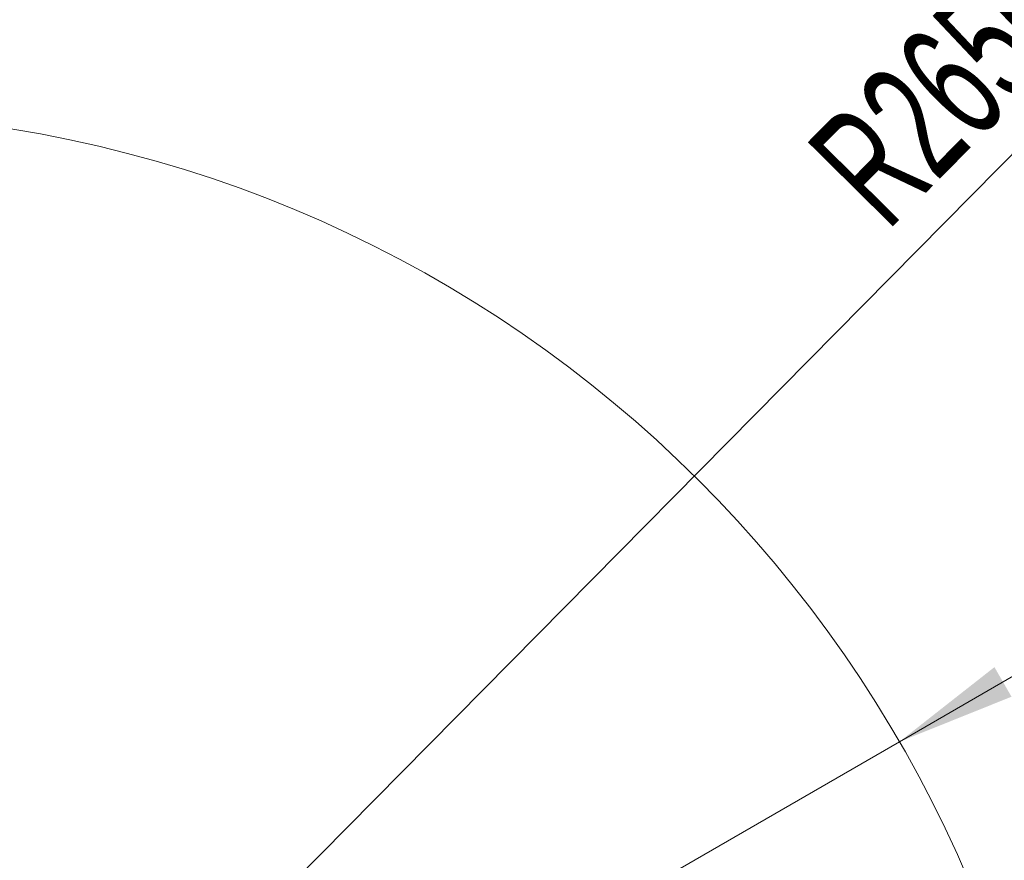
# Model space of a CAD drawing. Header units: millimetres. Extents: x 0 to 14900, y 0 to 10500.
# Tile 45 of 54: x 11145 to 11866, y 7147 to 7762. Entities that reach past the tile are written whole.
import ezdxf

# ---------------------------------------------------------------- set-up
doc = ezdxf.new("R2010")
doc.units = ezdxf.units.MM
doc.header["$LTSCALE"] = 25
doc.styles.add('SLDTEXTSTYLE0', font='TXT', dxfattribs={"width": 0.605})
doc.dimstyles.new('SLDDIMSTYLE2', dxfattribs={"dimtxt": 87.5, "dimasz": 87.5, "dimexe": 0, "dimexo": 0.0625, "dimgap": 21.875, "dimtad": 1, "dimdec": 1, "dimrnd": 1e-09, "dimzin": 12, "dimdsep": 46, "dimtxsty": 'SLDTEXTSTYLE0', "dimsah": 1, "dimcen": 0, "dimadec": 0, "dimazin": 3, "dimtfac": 1, "dimtofl": 0, "dimtmove": 0, "dimatfit": 3, "dimfxl": 1, "dimfrac": 2, "dimtolj": 1, "dimtzin": 12, "dimarcsym": 0})
doc.dimstyles.new('SLDDIMSTYLE3', dxfattribs={"dimtxt": 87.5, "dimasz": 87.5, "dimexe": 0, "dimexo": 0.0625, "dimgap": 21.875, "dimtad": 1, "dimdec": 4, "dimlfac": 25, "dimzin": 12, "dimdsep": 46, "dimtxsty": 'SLDTEXTSTYLE0', "dimsah": 1, "dimcen": 0.09, "dimadec": 1, "dimazin": 3, "dimtfac": 1, "dimtofl": 0, "dimtmove": 0, "dimatfit": 3, "dimfxl": 1, "dimfrac": 2, "dimtolj": 1, "dimtzin": 12, "dimarcsym": 0})

# ---------------------------------------------------------------- blocks, each defined once
blk = doc.blocks.new('_D_6')
at = {"color": 7, "linetype": 'Continuous', "lineweight": 0}
for q in [(12346.23, 7555.67), (10992.18, 6773.9)]:
    blk.add_line((11788.92, 7233.9), q, dxfattribs=at)
at = {"color": 7, "linetype": 'Continuous', "lineweight": 18}
blk.add_solid([(11788.92, 7233.9), (11870.95, 7266.83), (11858.45, 7288.48)], dxfattribs=at)
at = {"color": 7, "linetype": 'Continuous', "lineweight": 18, "insert": (12041.07, 7509.64), "char_height": 87.5, "attachment_point": 1, "rotation": 30, "style": 'SLDTEXTSTYLE0'}
blk.add_mtext('R920', dxfattribs=at)
blk = doc.blocks.new('_D_7')
at = {"color": 7, "linetype": 'Continuous', "lineweight": 0}
blk.add_line((12855.04, 8658.65), (10992.18, 6773.9), dxfattribs=at)
at = {"color": 7, "linetype": 'Continuous', "lineweight": 18}
blk.add_solid([(12855.04, 8658.65), (12784.64, 8605.2), (12802.42, 8587.63)], dxfattribs=at)
at = {"color": 7, "linetype": 'Continuous', "lineweight": 18, "insert": (11717.78, 7668.36), "char_height": 87.5, "attachment_point": 1, "rotation": 45.33464, "style": 'SLDTEXTSTYLE0'}
blk.add_mtext('R2650', dxfattribs=at)
blk = doc.blocks.new('_D_9')
at = {"color": 7, "linetype": 'Continuous', "lineweight": 0}
for p, q in [((8333.2, 7242.75), (8085.14, 7286.49)), ((12310.98, 6773.9), (13944.07, 6773.9))]:
    blk.add_line(p, q, dxfattribs=at)
at = {"color": 7, "linetype": 'Continuous', "lineweight": 18}
blk.add_arc((10992.18, 6773.9), 2914.39, 0, 170, dxfattribs=at)
for points in [[(8122.07, 7279.98), (8150.83, 7363.56), (8126.28, 7368.27)], [(13906.57, 6773.9), (13917.75, 6861.58), (13892.75, 6861.21)]]:
    blk.add_solid(points, dxfattribs=at)
at = {"color": 7, "linetype": 'Continuous', "lineweight": 18, "insert": (11132.17, 9800.4), "char_height": 87.5, "attachment_point": 1, "rotation": 355, "style": 'SLDTEXTSTYLE0'}
blk.add_mtext('170°', dxfattribs=at)

msp = doc.modelspace()

# ---------------------------------------------------------------- linework, layer by layer
at = {"color": 7, "linetype": 'Continuous', "lineweight": 18}
for radius in [2650, 920]:
    msp.add_arc((10992.1794306, 6773.902588), radius, 190, 170, dxfattribs=at)

# ---------------------------------------------------------------- dimensions: what is measured, and where the dimension line sits
dim = msp.add_angular_dim_2l(base=(11246.1849076, 9677.198475), line1=((12260.9783047, 6773.902588), (9723.3805564, 6773.902588)), line2=((10086.1562978, 6933.6589114), (8382.4388851, 7234.0702588)), dimstyle='SLDDIMSTYLE3', dxfattribs=at)
dim.commit()
dim.dimension.update_dxf_attribs({"geometry": '_D_9', "text_midpoint": (11246.1849076, 9677.198475), "dimtype": 162})
for mpoint, picture, middle in [((12855.0361043, 8658.6479323), '_D_7', (11923.6080174, 7716.2755102)), ((11788.9228021, 7233.902588), '_D_6', (12223.2038525, 7484.634975))]:
    dim = msp.add_radius_dim(center=(10992.1794306, 6773.902588), mpoint=mpoint, dimstyle='SLDDIMSTYLE2', dxfattribs=at)
    dim.commit()
    dim.dimension.update_dxf_attribs({"geometry": picture, "text_midpoint": middle, "dimtype": 164})

doc.saveas('drawing.dxf')
